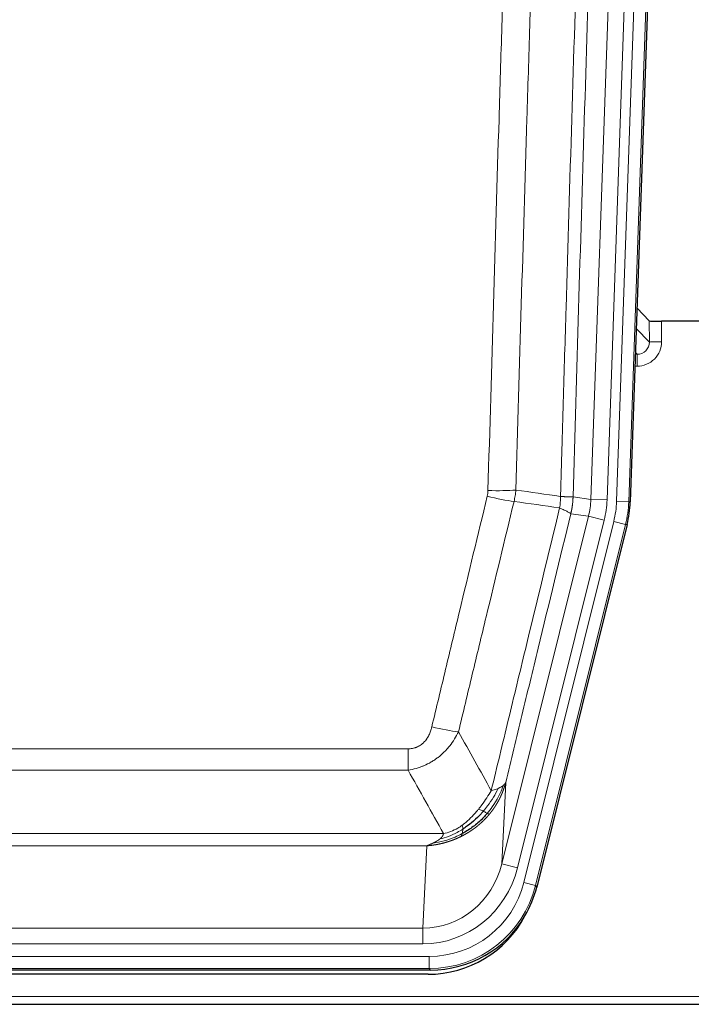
# Model space of a CAD drawing. Header units: inches. Extents: x 0 to 20790, y -12 to 14700.
# Tile 42 of 256: x 5285 to 5450, y 4835 to 5078. Entities that reach past the tile are written whole.
import ezdxf

# ---------------------------------------------------------------- set-up
doc = ezdxf.new("R2010")
doc.units = ezdxf.units.IN
doc.layers.add('1', color=7, linetype='Continuous', true_color=0xffffff)

msp = doc.modelspace()

# ---------------------------------------------------------------- linework, layer by layer
at = {"layer": '1', "color": 2, "linetype": 'Continuous', "lineweight": 25}
for p, q in [((5448.08, 5334.536), (5434.962, 4958.89)), ((5439.657, 5003.492), (5436.629, 5006.627)), ((5472.558, 5003.391), (5442.655, 5003.391)), ((5434.178, 4953.308), (5411.923, 4864.051)), ((5385.761, 4843.611), (5169.355, 4843.611)), ((5385.17, 4842.568), (5169.946, 4842.568)), ((5033.558, 4835.178), (5521.558, 4835.178))]:
    msp.add_line(p, q, dxfattribs=at)
at = {"layer": '1', "color": 110, "linetype": 'Continuous', "lineweight": 13}
for p, q in [((5425.255, 4959.517), (5438.322, 5333.688)), ((5442.314, 5333.548), (5429.247, 4959.377)), ((5431.595, 4959.047), (5444.705, 5334.49)), ((5447.7, 5334.386), (5434.589, 4958.943)), ((5439.667, 4998.261), (5439.657, 5003.492)), ((5442.655, 5003.391), (5442.666, 4998.344)), ((5436.453, 5001.59), (5439.667, 4998.261)), ((5436.232, 4995.254), (5436.675, 4995.254)), ((5436.675, 4995.254), (5436.248, 4995.696)), ((5436.675, 4995.254), (5436.675, 4992.334)), ((5436.675, 4992.334), (5436.13, 4992.334)), ((5420.879, 4960.132), (5425.255, 4959.517)), ((5425.255, 4959.517), (5429.247, 4959.377)), ((5434.589, 4958.943), (5431.595, 4959.047)), ((5434.589, 4958.943), (5434.962, 4958.89)), ((5403.322, 4869.744), (5424.674, 4955.382)), ((5407.198, 4868.778), (5428.55, 4954.415)), ((5408.723, 4865.151), (5430.897, 4954.086)), ((5424.674, 4955.382), (5420.323, 4955.993)), ((5424.674, 4955.382), (5428.55, 4954.415)), ((5433.804, 4953.361), (5430.897, 4954.086)), ((5433.804, 4953.361), (5411.63, 4864.426)), ((5434.178, 4953.308), (5433.804, 4953.361)), ((5174.887, 4898.099), (5380.229, 4898.099)), ((5380.229, 4892.857), (5380.229, 4898.099)), ((5380.229, 4892.857), (5174.887, 4892.857)), ((5404.28, 4889.799), (5403.322, 4869.744)), ((5166.155, 4877.238), (5388.961, 4877.238)), ((5384.848, 4874.209), (5170.268, 4874.209)), ((5383.88, 4853.929), (5384.848, 4874.209)), ((5407.198, 4868.778), (5403.322, 4869.744)), ((5411.63, 4864.426), (5408.723, 4865.151)), ((5411.63, 4864.426), (5411.923, 4864.051)), ((5171.237, 4853.929), (5383.88, 4853.929)), ((5383.88, 4850.066), (5383.88, 4853.929)), ((5383.88, 4850.066), (5171.237, 4850.066)), ((5169.648, 4846.982), (5385.468, 4846.982)), ((5385.468, 4843.986), (5385.468, 4846.982)), ((5385.468, 4843.986), (5169.648, 4843.986)), ((5385.761, 4843.611), (5385.468, 4843.986)), ((5033.558, 4837.126), (5521.558, 4837.126))]:
    msp.add_line(p, q, dxfattribs=at)
at = {"layer": '1', "color": 2, "linetype": 'Continuous', "lineweight": 25}
for centre, major_axis, ratio, start_param, end_param in [((5442.655, 5003.496), (3, 0), 0.0349646, 3.1753451, 4.712515), ((5407.942, 4959.842, 0), (-26.774, 3.763), 0.9986144, 3.0370169, 3.2461684), ((5385.703, 4870.648, 0), (-16.66, 21.323), 0.9977958, 3.5187977, 3.8037475), ((5385.144, 4869.585), (-16.639, 21.297), 0.9990195, 2.4788434, 3.5628372), ((5385.703, 4870.648, 0), (-16.66, 21.323), 0.9977958, 2.4794378, 3.5187977)]:
    msp.add_ellipse(centre, major_axis=major_axis, ratio=ratio, start_param=start_param, end_param=end_param, dxfattribs=at)
at = {"layer": '1', "color": 110, "linetype": 'Continuous', "lineweight": 13}
for centre, major_axis, ratio, start_param, end_param in [((5436.662, 4998.344), (3.237, -5.067), 0.9977321, 5.7157535, 7.2865499), ((5436.662, 4998.265), (1.726, -2.474), 0.9943829, 5.6754356, 7.2462319), ((5442.666, 4998.265), (-3, -0.006), 0.0261769, 4.7123351, 6.249505), ((5399.925, 4962.836), (-9.996, 0.288), 0.1133347, 1.5740649, 2.3314742), ((5399.738, 4961.431), (-9.719, 2.353), 0.1107863, 1.5976112, 2.3432486), ((5405.229, 4960.223), (19.844, -2.789), 0.9980617, 6.1786096, 6.387761), ((5405.229, 4960.223), (23.799, -3.345), 0.9986144, 6.1786096, 6.387761), ((5407.577, 4959.893, 0), (-23.799, 3.345), 0.9986144, 3.0370169, 3.2461684), ((5407.577, 4959.893), (26.766, -3.762), 0.9989218, 6.1786096, 6.387761), ((5386.076, 4904.856), (9.722, -2.342), 0.1329353, 4.744395, 5.4873531), ((5383.959, 4874.912), (-1.001, -20.961), 0.9530564, 0.0460885, 1.3674009), ((5383.959, 4874.912), (-1.185, -24.82), 0.9658521, 0.0460885, 1.3674009), ((5385.417, 4871.015, 0), (-14.809, 18.954), 0.9977958, 2.4794378, 3.8037475), ((5385.417, 4871.015), (16.651, -21.313), 0.9982842, 5.6210305, 6.9453401)]:
    msp.add_ellipse(centre, major_axis=major_axis, ratio=ratio, start_param=start_param, end_param=end_param, dxfattribs=at)
for points, knots in [([(5417.789, 4960.262), (5417.845, 4962.196), (5417.901, 4964.129), (5418.013, 4967.997), (5418.182, 4973.798), (5418.577, 4987.339), (5418.921, 4998.952), (5419.614, 5022.185), (5420.554, 5053.184), (5422.013, 5099.748), (5423.017, 5130.834), (5423.591, 5148.333), (5423.655, 5150.277), (5423.783, 5154.166), (5423.975, 5160), (5424.427, 5173.613), (5424.818, 5185.283), (5425.147, 5195.01), (5425.213, 5196.955), (5425.345, 5200.846), (5425.543, 5206.682), (5426.008, 5220.299), (5426.411, 5231.97), (5427.222, 5255.311), (5428.32, 5286.429), (5429.447, 5317.541), (5430.019, 5333.096)], [0, 0, 0, 0, 0.015625, 0.015625, 0.03125, 0.0625, 0.125, 0.125, 0.25, 0.375, 0.5, 0.5, 0.515625, 0.515625, 0.53125, 0.5625, 0.625, 0.625, 0.640625, 0.640625, 0.65625, 0.6875, 0.75, 0.75, 0.875, 1, 1, 1, 1]), ([(5433.074, 5331.62), (5432.504, 5316.121), (5431.38, 5285.12), (5430.285, 5254.113), (5429.476, 5230.856), (5429.074, 5219.227), (5428.611, 5205.659), (5428.413, 5199.843), (5428.281, 5195.967), (5428.216, 5194.028), (5427.888, 5184.336), (5427.498, 5172.708), (5427.047, 5159.144), (5426.856, 5153.331), (5426.728, 5149.456), (5426.664, 5147.519), (5426.092, 5130.084), (5425.09, 5099.11), (5423.636, 5052.715), (5422.229, 5006.385), (5421.324, 4975.542), (5420.879, 4960.132)], [0, 0, 0, 0, 0.125, 0.25, 0.25, 0.3125, 0.34375, 0.359375, 0.359375, 0.375, 0.375, 0.4375, 0.46875, 0.484375, 0.484375, 0.5, 0.5, 0.625, 0.75, 0.875, 1, 1, 1, 1]), ([(5399.925, 4961.702), (5400.363, 4976.941), (5401.253, 5007.441), (5402.174, 5037.988), (5402.876, 5060.917), (5403.112, 5068.563), (5403.588, 5083.86), (5403.827, 5091.512), (5404.553, 5114.477), (5405.044, 5129.793), (5405.668, 5148.946), (5405.793, 5152.777), (5406.044, 5160.439), (5406.422, 5171.931), (5406.805, 5183.423), (5407.575, 5206.408), (5408.618, 5237.056), (5410.225, 5283.027), (5411.326, 5313.676), (5411.883, 5329.001)], [0, 0, 0, 0, 0.125, 0.25, 0.25, 0.3125, 0.3125, 0.375, 0.375, 0.5, 0.5, 0.53125, 0.53125, 0.5625, 0.625, 0.625, 0.75, 0.875, 1, 1, 1, 1]), ([(5418.767, 5328.657), (5418.209, 5313.352), (5417.107, 5282.741), (5415.497, 5236.827), (5414.453, 5206.218), (5413.682, 5183.261), (5413.298, 5171.783), (5412.92, 5160.305), (5412.668, 5152.653), (5412.543, 5148.827), (5411.918, 5129.697), (5411.426, 5114.4), (5410.7, 5091.465), (5410.46, 5083.822), (5409.984, 5068.544), (5409.747, 5060.908), (5409.044, 5038.008), (5408.122, 5007.498), (5407.231, 4977.036), (5406.793, 4961.817)], [0, 0, 0, 0, 0.125, 0.25, 0.375, 0.375, 0.4375, 0.46875, 0.46875, 0.5, 0.5, 0.625, 0.625, 0.6875, 0.6875, 0.75, 0.75, 0.875, 1, 1, 1, 1]), ([(5399.925, 4961.702), (5399.918, 4961.464), (5399.899, 4961.227), (5399.837, 4960.757), (5399.794, 4960.523), (5399.738, 4960.291)], [0, 0, 0, 0, 0.5, 0.5, 1, 1, 1, 1]), ([(5386.076, 4903.489), (5387.21, 4908.217), (5388.346, 4912.946), (5390.618, 4922.407), (5391.755, 4927.139), (5395.171, 4941.34), (5397.452, 4950.813), (5399.738, 4960.291)], [0, 0, 0, 0, 0.25, 0.25, 0.5, 0.5, 1, 1, 1, 1]), ([(5406.334, 4959.017), (5404.046, 4949.552), (5401.762, 4940.092), (5398.342, 4925.911), (5397.204, 4921.186), (5394.928, 4911.738), (5393.792, 4907.015), (5392.656, 4902.294)], [0, 0, 0, 0, 0.5, 0.5, 0.75, 0.75, 1, 1, 1, 1]), ([(5417.789, 4960.262), (5417.769, 4959.784), (5417.753, 4959.309), (5417.695, 4958.364), (5417.652, 4957.894), (5417.577, 4957.428)], [0, 0, 0, 0, 0.5, 0.5, 1, 1, 1, 1]), ([(5417.789, 4960.262), (5417.802, 4960.261), (5417.827, 4960.259), (5417.865, 4960.256), (5417.904, 4960.253), (5417.942, 4960.25), (5417.98, 4960.247), (5418.018, 4960.243), (5418.057, 4960.24), (5418.096, 4960.237), (5418.134, 4960.234), (5418.173, 4960.231), (5418.212, 4960.228), (5418.251, 4960.226), (5418.29, 4960.223), (5418.329, 4960.22), (5418.368, 4960.217), (5418.407, 4960.214), (5418.446, 4960.211), (5418.486, 4960.209), (5418.525, 4960.206), (5418.564, 4960.203), (5418.603, 4960.201), (5418.643, 4960.198), (5418.682, 4960.196), (5418.721, 4960.193), (5418.76, 4960.19), (5418.799, 4960.188), (5418.838, 4960.186), (5418.877, 4960.183), (5418.916, 4960.181), (5418.955, 4960.179), (5418.994, 4960.176), (5419.033, 4960.174), (5419.071, 4960.172), (5419.11, 4960.17), (5419.148, 4960.168), (5419.186, 4960.166), (5419.224, 4960.164), (5419.262, 4960.162), (5419.3, 4960.16), (5419.338, 4960.158), (5419.375, 4960.156), (5419.413, 4960.154), (5419.45, 4960.153), (5419.487, 4960.151), (5419.523, 4960.149), (5419.56, 4960.148), (5419.596, 4960.146), (5419.632, 4960.145), (5419.668, 4960.143), (5419.703, 4960.142), (5419.738, 4960.14), (5419.773, 4960.139), (5419.808, 4960.138), (5419.842, 4960.137), (5419.876, 4960.136), (5419.91, 4960.135), (5419.943, 4960.133), (5419.978, 4960.132), (5420.015, 4960.131), (5420.053, 4960.13), (5420.091, 4960.129), (5420.128, 4960.128), (5420.163, 4960.128), (5420.199, 4960.127), (5420.233, 4960.126), (5420.266, 4960.125), (5420.299, 4960.125), (5420.33, 4960.124), (5420.361, 4960.124), (5420.391, 4960.123), (5420.421, 4960.123), (5420.449, 4960.123), (5420.476, 4960.122), (5420.503, 4960.122), (5420.529, 4960.122), (5420.554, 4960.122), (5420.578, 4960.122), (5420.601, 4960.122), (5420.623, 4960.122), (5420.644, 4960.122), (5420.665, 4960.122), (5420.685, 4960.123), (5420.703, 4960.123), (5420.721, 4960.123), (5420.738, 4960.123), (5420.755, 4960.124), (5420.77, 4960.124), (5420.784, 4960.125), (5420.798, 4960.125), (5420.81, 4960.126), (5420.822, 4960.126), (5420.833, 4960.127), (5420.843, 4960.128), (5420.852, 4960.128), (5420.86, 4960.129), (5420.867, 4960.13), (5420.874, 4960.131), (5420.877, 4960.131), (5420.879, 4960.132)], [0, 0, 0, 0, 0.0069372, 0.0139334, 0.0209887, 0.028103, 0.0352764, 0.0425088, 0.0498003, 0.0571509, 0.0645605, 0.0720292, 0.0795569, 0.0871437, 0.0947896, 0.1024945, 0.1102584, 0.1180815, 0.1259636, 0.1339048, 0.141905, 0.1499643, 0.1580827, 0.1662601, 0.1744966, 0.1827922, 0.1911468, 0.1995605, 0.2080333, 0.2165651, 0.225156, 0.233806, 0.2425151, 0.2512832, 0.2601104, 0.2689967, 0.277942, 0.2869465, 0.29601, 0.3051325, 0.3143142, 0.3235549, 0.3328547, 0.3422136, 0.3516315, 0.3611085, 0.3706446, 0.3802398, 0.3898941, 0.3996074, 0.4093798, 0.4192113, 0.4291019, 0.4390515, 0.4490602, 0.459128, 0.4692549, 0.4794409, 0.4896859, 0.4999901, 0.5124905, 0.524991, 0.5374914, 0.5499918, 0.5624922, 0.5749926, 0.587493, 0.5999934, 0.6124937, 0.6249941, 0.6374944, 0.6499948, 0.6624951, 0.6749954, 0.6874957, 0.699996, 0.7124963, 0.7249966, 0.7374968, 0.7499971, 0.7624973, 0.7749976, 0.7874978, 0.799998, 0.8124982, 0.8249984, 0.8374986, 0.8499988, 0.8624989, 0.8749991, 0.8874992, 0.8999993, 0.9124995, 0.9249996, 0.9374997, 0.9499998, 0.9624998, 0.9749999, 0.9875, 1, 1, 1, 1]), ([(5420.879, 4960.132), (5420.878, 4960.119), (5420.877, 4960.072), (5420.874, 4959.969), (5420.867, 4959.803), (5420.855, 4959.574), (5420.836, 4959.28), (5420.808, 4958.924), (5420.766, 4958.505), (5420.722, 4958.147), (5420.684, 4957.871), (5420.658, 4957.7), (5420.632, 4957.533), (5420.605, 4957.371), (5420.578, 4957.213), (5420.55, 4957.06), (5420.522, 4956.911), (5420.494, 4956.767), (5420.465, 4956.627), (5420.436, 4956.492), (5420.408, 4956.361), (5420.379, 4956.234), (5420.351, 4956.112), (5420.332, 4956.033), (5420.323, 4955.993)], [0, 0, 0, 0, 0.0092499, 0.0337179, 0.073404, 0.128308, 0.1984299, 0.2837694, 0.3843264, 0.5001005, 0.5424888, 0.5838484, 0.6241794, 0.6634821, 0.7017567, 0.7390032, 0.7752221, 0.8104134, 0.8445775, 0.8777146, 0.909825, 0.9409091, 0.9709673, 1, 1, 1, 1]), ([(5400.724, 4887.785), (5402.121, 4893.579), (5403.521, 4899.376), (5406.323, 4910.974), (5407.726, 4916.776), (5411.94, 4934.187), (5414.755, 4945.803), (5417.577, 4957.428)], [0, 0, 0, 0, 0.25, 0.25, 0.5, 0.5, 1, 1, 1, 1]), ([(5417.577, 4957.428), (5417.986, 4957.236), (5418.359, 4957.062), (5419.017, 4956.751), (5419.303, 4956.615), (5419.774, 4956.378), (5419.96, 4956.277), (5420.224, 4956.111), (5420.301, 4956.044), (5420.323, 4955.993)], [0, 0, 0, 0, 0.25, 0.25, 0.5, 0.5, 0.75, 0.75, 1, 1, 1, 1]), ([(5420.323, 4955.993), (5417.637, 4944.945), (5414.957, 4933.905), (5410.946, 4917.356), (5409.611, 4911.841), (5406.943, 4900.817), (5405.611, 4895.307), (5404.28, 4889.799)], [0, 0, 0, 0, 0.5, 0.5, 0.75, 0.75, 1, 1, 1, 1]), ([(5386.076, 4903.489), (5386.055, 4903.402), (5386.033, 4903.314), (5385.987, 4903.14), (5385.963, 4903.053), (5385.888, 4902.794), (5385.833, 4902.623), (5385.715, 4902.285), (5385.652, 4902.118), (5385.515, 4901.788), (5385.442, 4901.625), (5385.285, 4901.304), (5385.201, 4901.146), (5385.065, 4900.912), (5385.019, 4900.835), (5384.922, 4900.682), (5384.872, 4900.606), (5384.719, 4900.382), (5384.611, 4900.238), (5384.383, 4899.959), (5384.263, 4899.825), (5384.073, 4899.632), (5383.976, 4899.538), (5383.875, 4899.446), (5383.807, 4899.386), (5383.773, 4899.357), (5383.598, 4899.211), (5383.454, 4899.102), (5383.007, 4898.8), (5382.69, 4898.63), (5382.27, 4898.461), (5382.185, 4898.429), (5382.012, 4898.369), (5381.925, 4898.342), (5381.663, 4898.267), (5381.487, 4898.226), (5381.132, 4898.161), (5380.954, 4898.138), (5380.593, 4898.106), (5380.412, 4898.099), (5380.229, 4898.099)], [0, 0, 0, 0, 0.03125, 0.03125, 0.0625, 0.0625, 0.125, 0.125, 0.1875, 0.1875, 0.25, 0.25, 0.3125, 0.3125, 0.34375, 0.34375, 0.375, 0.375, 0.4375, 0.4375, 0.5, 0.5, 0.53125, 0.546875, 0.546875, 0.5625, 0.5625, 0.625, 0.625, 0.75, 0.75, 0.78125, 0.78125, 0.8125, 0.8125, 0.875, 0.875, 0.9375, 0.9375, 1, 1, 1, 1]), ([(5392.656, 4902.294), (5392.359, 4901.683), (5392.032, 4901.091), (5391.32, 4899.947), (5390.933, 4899.395), (5390.305, 4898.599), (5390.033, 4898.274), (5389.748, 4897.958), (5389.632, 4897.832), (5389.574, 4897.77), (5389.399, 4897.584), (5389.28, 4897.462), (5388.678, 4896.861), (5388.169, 4896.412), (5387.496, 4895.891), (5387.36, 4895.789), (5387.153, 4895.638), (5387.083, 4895.589), (5386.944, 4895.491), (5386.874, 4895.443), (5386.522, 4895.204), (5386.235, 4895.023), (5385.359, 4894.509), (5384.754, 4894.205), (5384.05, 4893.908), (5383.972, 4893.875), (5383.814, 4893.811), (5383.735, 4893.78), (5383.497, 4893.689), (5383.338, 4893.63), (5382.858, 4893.463), (5382.535, 4893.363), (5381.56, 4893.093), (5380.9, 4892.954), (5380.229, 4892.857)], [0, 0, 0, 0, 0.125, 0.125, 0.25, 0.25, 0.3125, 0.328125, 0.328125, 0.34375, 0.34375, 0.375, 0.375, 0.5, 0.5, 0.53125, 0.53125, 0.546875, 0.546875, 0.5625, 0.5625, 0.625, 0.625, 0.75, 0.75, 0.765625, 0.765625, 0.78125, 0.78125, 0.8125, 0.8125, 0.875, 0.875, 1, 1, 1, 1]), ([(5403.641, 4889.016), (5403.029, 4887.204), (5402.133, 4885.425), (5400.603, 4883.242), (5400.193, 4882.713), (5399.758, 4882.202)], [0, 0, 0, 0, 0.75, 0.75, 1, 1, 1, 1]), ([(5404.28, 4889.799), (5404.274, 4889.776), (5404.262, 4889.731), (5404.244, 4889.662), (5404.226, 4889.594), (5404.208, 4889.526), (5404.189, 4889.459), (5404.17, 4889.392), (5404.151, 4889.325), (5404.132, 4889.258), (5404.113, 4889.192), (5404.093, 4889.126), (5404.074, 4889.06), (5404.054, 4888.995), (5404.034, 4888.929), (5404.014, 4888.865), (5403.994, 4888.8), (5403.973, 4888.736), (5403.953, 4888.672), (5403.932, 4888.608), (5403.911, 4888.545), (5403.89, 4888.482), (5403.869, 4888.419), (5403.848, 4888.356), (5403.827, 4888.294), (5403.805, 4888.232), (5403.784, 4888.171), (5403.762, 4888.109), (5403.74, 4888.048), (5403.718, 4887.988), (5403.696, 4887.927), (5403.674, 4887.867), (5403.651, 4887.807), (5403.629, 4887.748), (5403.607, 4887.688), (5403.584, 4887.629), (5403.561, 4887.571), (5403.538, 4887.512), (5403.515, 4887.454), (5403.492, 4887.396), (5403.469, 4887.339), (5403.446, 4887.282), (5403.423, 4887.225), (5403.399, 4887.168), (5403.376, 4887.112), (5403.352, 4887.056), (5403.329, 4887), (5403.305, 4886.944), (5403.281, 4886.889), (5403.257, 4886.834), (5403.233, 4886.78), (5403.209, 4886.725), (5403.185, 4886.671), (5403.161, 4886.618), (5403.137, 4886.564), (5403.113, 4886.511), (5403.088, 4886.458), (5403.064, 4886.405), (5403.04, 4886.353), (5403.015, 4886.301), (5402.991, 4886.249), (5402.966, 4886.198), (5402.942, 4886.147), (5402.917, 4886.096), (5402.892, 4886.045), (5402.868, 4885.995), (5402.843, 4885.945), (5402.818, 4885.895), (5402.793, 4885.845), (5402.768, 4885.796), (5402.743, 4885.747), (5402.719, 4885.698), (5402.694, 4885.65), (5402.669, 4885.602), (5402.644, 4885.554), (5402.619, 4885.507), (5402.594, 4885.459), (5402.569, 4885.412), (5402.544, 4885.366), (5402.519, 4885.319), (5402.493, 4885.273), (5402.468, 4885.227), (5402.443, 4885.181), (5402.418, 4885.136), (5402.393, 4885.091), (5402.368, 4885.046), (5402.343, 4885.001), (5402.318, 4884.957), (5402.293, 4884.913), (5402.268, 4884.869), (5402.243, 4884.826), (5402.218, 4884.783), (5402.193, 4884.74), (5402.168, 4884.697), (5402.143, 4884.655), (5402.118, 4884.613), (5402.093, 4884.571), (5402.068, 4884.529), (5402.043, 4884.488), (5402.018, 4884.447), (5401.993, 4884.406), (5401.968, 4884.365), (5401.943, 4884.325), (5401.919, 4884.285), (5401.894, 4884.245), (5401.869, 4884.206), (5401.844, 4884.166), (5401.82, 4884.127), (5401.795, 4884.088), (5401.771, 4884.05), (5401.746, 4884.012), (5401.722, 4883.974), (5401.697, 4883.936), (5401.673, 4883.898), (5401.648, 4883.861), (5401.624, 4883.824), (5401.6, 4883.788), (5401.576, 4883.751), (5401.552, 4883.715), (5401.527, 4883.679), (5401.503, 4883.643), (5401.479, 4883.608), (5401.456, 4883.572), (5401.432, 4883.537), (5401.408, 4883.503), (5401.384, 4883.468), (5401.36, 4883.434), (5401.337, 4883.4), (5401.313, 4883.366), (5401.29, 4883.333), (5401.266, 4883.299), (5401.243, 4883.266), (5401.22, 4883.233), (5401.197, 4883.201), (5401.174, 4883.169), (5401.151, 4883.136), (5401.128, 4883.105), (5401.105, 4883.073), (5401.082, 4883.042), (5401.059, 4883.011), (5401.037, 4882.98), (5401.014, 4882.949), (5400.992, 4882.918), (5400.969, 4882.888), (5400.947, 4882.858), (5400.925, 4882.829), (5400.903, 4882.799), (5400.881, 4882.77), (5400.859, 4882.741), (5400.837, 4882.712), (5400.815, 4882.683), (5400.793, 4882.655), (5400.772, 4882.627), (5400.75, 4882.599), (5400.729, 4882.571), (5400.708, 4882.544), (5400.687, 4882.517), (5400.666, 4882.49), (5400.645, 4882.463), (5400.624, 4882.436), (5400.603, 4882.41), (5400.582, 4882.384), (5400.562, 4882.358), (5400.541, 4882.332), (5400.521, 4882.307), (5400.501, 4882.281), (5400.481, 4882.256), (5400.461, 4882.231), (5400.441, 4882.207), (5400.421, 4882.183), (5400.401, 4882.158), (5400.382, 4882.134), (5400.362, 4882.111), (5400.343, 4882.087), (5400.324, 4882.064), (5400.305, 4882.041), (5400.286, 4882.018), (5400.267, 4881.995), (5400.255, 4881.98), (5400.248, 4881.973)], [0, 0, 0, 0, 0.0080212, 0.0160154, 0.0239827, 0.0319231, 0.0398365, 0.0477229, 0.0555824, 0.0634149, 0.0712205, 0.0789992, 0.0867509, 0.0944756, 0.1021734, 0.1098443, 0.1174881, 0.1251051, 0.1326951, 0.1402581, 0.1477942, 0.1553034, 0.1627856, 0.1702408, 0.1776691, 0.1850704, 0.1924448, 0.1997923, 0.2071128, 0.2144063, 0.2216729, 0.2289126, 0.2361253, 0.243311, 0.2504698, 0.2576016, 0.2647065, 0.2717845, 0.2788355, 0.2858595, 0.2928566, 0.2998268, 0.30677, 0.3136862, 0.3205755, 0.3274379, 0.3342733, 0.3410817, 0.3478632, 0.3546178, 0.3613454, 0.3680461, 0.3747198, 0.3813665, 0.3879863, 0.3945792, 0.4011451, 0.4076841, 0.4141961, 0.4206811, 0.4271393, 0.4335704, 0.4399746, 0.4463519, 0.4527022, 0.4590256, 0.465322, 0.4715915, 0.477834, 0.4840496, 0.4902382, 0.4963999, 0.5025346, 0.5086424, 0.5147232, 0.5207771, 0.526804, 0.532804, 0.5387771, 0.5447232, 0.5506423, 0.5565345, 0.5623997, 0.568238, 0.5740494, 0.5798338, 0.5855912, 0.5913217, 0.5970253, 0.6027019, 0.6083515, 0.6139742, 0.61957, 0.6251388, 0.6306807, 0.6361956, 0.6416836, 0.6471446, 0.6525787, 0.6579858, 0.663366, 0.6687192, 0.6740455, 0.6793448, 0.6846172, 0.6898627, 0.6950812, 0.7002727, 0.7054373, 0.710575, 0.7156857, 0.7207694, 0.7258262, 0.7308561, 0.735859, 0.740835, 0.745784, 0.7507061, 0.7556012, 0.7604694, 0.7653107, 0.7701249, 0.7749123, 0.7796727, 0.7844061, 0.7891127, 0.7937922, 0.7984448, 0.8030705, 0.8076692, 0.812241, 0.8167858, 0.8213037, 0.8257947, 0.8302587, 0.8346957, 0.8391058, 0.843489, 0.8478452, 0.8521745, 0.8564768, 0.8607522, 0.8650006, 0.8692221, 0.8734166, 0.8775842, 0.8817249, 0.8858386, 0.8899254, 0.8939852, 0.8980181, 0.902024, 0.906003, 0.909955, 0.9138802, 0.9177783, 0.9216495, 0.9254938, 0.9293111, 0.9331015, 0.936865, 0.9406015, 0.944311, 0.9479937, 0.9516493, 0.9552781, 0.9588799, 0.9624547, 0.9660026, 0.9695236, 0.9730176, 0.9764847, 0.9799249, 0.9833381, 0.9867243, 0.9900837, 0.993416, 0.9967215, 1, 1, 1, 1]), ([(5403.641, 4889.016), (5403.602, 4888.986), (5403.562, 4888.956), (5403.394, 4888.837), (5403.255, 4888.75), (5402.952, 4888.582), (5402.787, 4888.501), (5402.552, 4888.396), (5402.492, 4888.37), (5402.431, 4888.344)], [0, 0, 0, 0, 0.125, 0.125, 0.5, 0.5, 0.875, 0.875, 1, 1, 1, 1]), ([(5404.28, 4889.799), (5404.196, 4889.59), (5404.054, 4889.391), (5403.791, 4889.139), (5403.719, 4889.077), (5403.641, 4889.016)], [0, 0, 0, 0, 0.75, 0.75, 1, 1, 1, 1]), ([(5400.724, 4887.785), (5400.03, 4886.645), (5399.264, 4885.456), (5398.137, 4883.926), (5397.847, 4883.549), (5397.548, 4883.178)], [0, 0, 0, 0, 0.75, 0.75, 1, 1, 1, 1]), ([(5402.431, 4888.344), (5401.732, 4886.879), (5400.861, 4885.424), (5399.501, 4883.606), (5399.144, 4883.161), (5398.772, 4882.73)], [0, 0, 0, 0, 0.75, 0.75, 1, 1, 1, 1]), ([(5402.431, 4888.344), (5402.308, 4888.293), (5402.18, 4888.243), (5401.847, 4888.121), (5401.637, 4888.05), (5401.195, 4887.914), (5400.964, 4887.848), (5400.724, 4887.785)], [0, 0, 0, 0, 0.25, 0.25, 0.625, 0.625, 1, 1, 1, 1]), ([(5400.248, 4881.973), (5400.234, 4881.955), (5400.204, 4881.92), (5400.16, 4881.867), (5400.116, 4881.815), (5400.071, 4881.763), (5400.027, 4881.711), (5399.982, 4881.66), (5399.937, 4881.608), (5399.893, 4881.557), (5399.848, 4881.506), (5399.803, 4881.456), (5399.758, 4881.405), (5399.712, 4881.355), (5399.667, 4881.305), (5399.622, 4881.255), (5399.576, 4881.205), (5399.53, 4881.156), (5399.485, 4881.107), (5399.439, 4881.058), (5399.393, 4881.009), (5399.347, 4880.961), (5399.301, 4880.912), (5399.255, 4880.864), (5399.209, 4880.816), (5399.162, 4880.769), (5399.116, 4880.721), (5399.069, 4880.674), (5399.023, 4880.627), (5398.976, 4880.58), (5398.93, 4880.534), (5398.883, 4880.488), (5398.836, 4880.442), (5398.789, 4880.396), (5398.742, 4880.35), (5398.695, 4880.305), (5398.648, 4880.259), (5398.601, 4880.214), (5398.553, 4880.169), (5398.506, 4880.125), (5398.459, 4880.08), (5398.411, 4880.036), (5398.364, 4879.992), (5398.316, 4879.949), (5398.269, 4879.905), (5398.221, 4879.862), (5398.173, 4879.819), (5398.125, 4879.776), (5398.077, 4879.733), (5398.03, 4879.691), (5397.982, 4879.648), (5397.934, 4879.606), (5397.885, 4879.565), (5397.837, 4879.523), (5397.789, 4879.482), (5397.741, 4879.44), (5397.693, 4879.399), (5397.644, 4879.359), (5397.596, 4879.318), (5397.548, 4879.278), (5397.499, 4879.238), (5397.451, 4879.198), (5397.402, 4879.158), (5397.354, 4879.118), (5397.305, 4879.079), (5397.257, 4879.04), (5397.208, 4879.001), (5397.159, 4878.962), (5397.111, 4878.924), (5397.062, 4878.886), (5397.013, 4878.848), (5396.964, 4878.81), (5396.916, 4878.772), (5396.867, 4878.734), (5396.818, 4878.697), (5396.769, 4878.66), (5396.72, 4878.623), (5396.671, 4878.587), (5396.622, 4878.55), (5396.573, 4878.514), (5396.524, 4878.478), (5396.475, 4878.442), (5396.426, 4878.406), (5396.377, 4878.371), (5396.328, 4878.335), (5396.279, 4878.3), (5396.23, 4878.266), (5396.181, 4878.231), (5396.132, 4878.196), (5396.082, 4878.162), (5396.033, 4878.128), (5395.984, 4878.094), (5395.935, 4878.06), (5395.886, 4878.027), (5395.837, 4877.994), (5395.788, 4877.96), (5395.738, 4877.927), (5395.689, 4877.895), (5395.64, 4877.862), (5395.591, 4877.83), (5395.542, 4877.798), (5395.492, 4877.766), (5395.443, 4877.734), (5395.394, 4877.702), (5395.345, 4877.671), (5395.296, 4877.64), (5395.247, 4877.609), (5395.197, 4877.578), (5395.148, 4877.547), (5395.099, 4877.517), (5395.05, 4877.486), (5395.001, 4877.456), (5394.952, 4877.426), (5394.903, 4877.396), (5394.854, 4877.367), (5394.804, 4877.337), (5394.755, 4877.308), (5394.706, 4877.279), (5394.657, 4877.25), (5394.608, 4877.222), (5394.559, 4877.193), (5394.51, 4877.165), (5394.461, 4877.137), (5394.412, 4877.109), (5394.363, 4877.081), (5394.315, 4877.053), (5394.266, 4877.026), (5394.217, 4876.999), (5394.168, 4876.972), (5394.119, 4876.945), (5394.07, 4876.918), (5394.022, 4876.892), (5393.973, 4876.865), (5393.924, 4876.839), (5393.876, 4876.813), (5393.827, 4876.787), (5393.778, 4876.761), (5393.73, 4876.736), (5393.681, 4876.711), (5393.633, 4876.685), (5393.584, 4876.66), (5393.536, 4876.636), (5393.487, 4876.611), (5393.439, 4876.586), (5393.39, 4876.562), (5393.342, 4876.538), (5393.294, 4876.514), (5393.262, 4876.498), (5393.246, 4876.49)], [0, 0, 0, 0, 0.0076941, 0.0153765, 0.0230472, 0.0307061, 0.0383534, 0.045989, 0.0536129, 0.061225, 0.0688255, 0.0764143, 0.0839914, 0.0915567, 0.0991104, 0.1066524, 0.1141827, 0.1217013, 0.1292082, 0.1367034, 0.1441869, 0.1516588, 0.1591189, 0.1665674, 0.1740041, 0.1814292, 0.1888426, 0.1962444, 0.2036344, 0.2110128, 0.2183794, 0.2257344, 0.2330778, 0.2404094, 0.2477294, 0.2550377, 0.2623343, 0.2696193, 0.2768926, 0.2841542, 0.2914041, 0.2986424, 0.305869, 0.313084, 0.3202872, 0.3274789, 0.3346588, 0.3418271, 0.3489838, 0.3561287, 0.3632621, 0.3703837, 0.3774937, 0.3845921, 0.3916788, 0.3987539, 0.4058173, 0.412869, 0.4199092, 0.4269376, 0.4339544, 0.4409596, 0.4479532, 0.454935, 0.4619053, 0.4688639, 0.4758109, 0.4827462, 0.4896699, 0.496582, 0.5034825, 0.5103713, 0.5172485, 0.524114, 0.5309679, 0.5378102, 0.5446409, 0.55146, 0.5582674, 0.5650632, 0.5718474, 0.57862, 0.5853809, 0.5921303, 0.598868, 0.6055941, 0.6123087, 0.6190116, 0.6257029, 0.6323825, 0.6390506, 0.6457071, 0.652352, 0.6589853, 0.665607, 0.672217, 0.6788155, 0.6854024, 0.6919777, 0.6985414, 0.7050935, 0.7116341, 0.718163, 0.7246804, 0.7311862, 0.7376804, 0.744163, 0.750634, 0.7570935, 0.7635413, 0.7699776, 0.7764024, 0.7828155, 0.7892171, 0.7956072, 0.8019856, 0.8083525, 0.8147079, 0.8210516, 0.8273839, 0.8337045, 0.8400136, 0.8463112, 0.8525972, 0.8588716, 0.8651345, 0.8713859, 0.8776257, 0.8838539, 0.8900706, 0.8962758, 0.9024695, 0.9086516, 0.9148221, 0.9209812, 0.9271287, 0.9332646, 0.9393891, 0.945502, 0.9516034, 0.9576933, 0.9637717, 0.9698385, 0.9758938, 0.9819376, 0.9879699, 0.9939907, 1, 1, 1, 1]), ([(5397.548, 4883.178), (5397.399, 4882.993), (5397.247, 4882.81), (5396.633, 4882.087), (5396.153, 4881.565), (5395.159, 4880.584), (5394.645, 4880.125), (5393.938, 4879.566), (5393.759, 4879.431), (5393.579, 4879.3)], [0, 0, 0, 0, 0.125, 0.125, 0.5, 0.5, 0.875, 0.875, 1, 1, 1, 1]), ([(5398.772, 4882.73), (5398.674, 4882.778), (5398.572, 4882.826), (5398.315, 4882.94), (5398.158, 4883.004), (5397.847, 4883.11), (5397.694, 4883.153), (5397.548, 4883.178)], [0, 0, 0, 0, 0.25, 0.25, 0.625, 0.625, 1, 1, 1, 1]), ([(5399.758, 4882.202), (5399.727, 4882.22), (5399.695, 4882.238), (5399.561, 4882.312), (5399.448, 4882.375), (5399.198, 4882.511), (5399.062, 4882.584), (5398.87, 4882.681), (5398.822, 4882.705), (5398.772, 4882.73)], [0, 0, 0, 0, 0.125, 0.125, 0.5, 0.5, 0.875, 0.875, 1, 1, 1, 1]), ([(5400.248, 4881.973), (5400.177, 4881.985), (5400.078, 4882.03), (5399.876, 4882.137), (5399.82, 4882.168), (5399.758, 4882.202)], [0, 0, 0, 0, 0.75, 0.75, 1, 1, 1, 1]), ([(5393.579, 4879.3), (5393.218, 4879.039), (5392.851, 4878.797), (5391.357, 4877.916), (5390.181, 4877.452), (5388.961, 4877.238)], [0, 0, 0, 0, 0.25, 0.25, 1, 1, 1, 1]), ([(5393.729, 4878.318), (5393.731, 4878.416), (5393.729, 4878.513), (5393.716, 4878.748), (5393.7, 4878.881), (5393.651, 4879.118), (5393.619, 4879.221), (5393.579, 4879.3)], [0, 0, 0, 0, 0.25, 0.25, 0.625, 0.625, 1, 1, 1, 1]), ([(5393.246, 4876.49), (5393.224, 4876.479), (5393.181, 4876.458), (5393.116, 4876.426), (5393.051, 4876.395), (5392.986, 4876.364), (5392.921, 4876.333), (5392.855, 4876.302), (5392.79, 4876.272), (5392.725, 4876.242), (5392.66, 4876.212), (5392.595, 4876.182), (5392.53, 4876.153), (5392.465, 4876.123), (5392.399, 4876.094), (5392.334, 4876.066), (5392.269, 4876.037), (5392.204, 4876.009), (5392.139, 4875.981), (5392.073, 4875.953), (5392.008, 4875.926), (5391.943, 4875.899), (5391.878, 4875.872), (5391.812, 4875.845), (5391.747, 4875.818), (5391.682, 4875.792), (5391.617, 4875.766), (5391.551, 4875.74), (5391.486, 4875.714), (5391.421, 4875.689), (5391.356, 4875.664), (5391.29, 4875.639), (5391.225, 4875.614), (5391.16, 4875.59), (5391.095, 4875.566), (5391.03, 4875.542), (5390.965, 4875.518), (5390.899, 4875.495), (5390.834, 4875.471), (5390.769, 4875.448), (5390.704, 4875.425), (5390.639, 4875.403), (5390.574, 4875.381), (5390.509, 4875.358), (5390.444, 4875.336), (5390.379, 4875.315), (5390.314, 4875.293), (5390.249, 4875.272), (5390.184, 4875.251), (5390.119, 4875.23), (5390.054, 4875.21), (5389.989, 4875.189), (5389.925, 4875.169), (5389.86, 4875.149), (5389.795, 4875.13), (5389.73, 4875.11), (5389.666, 4875.091), (5389.601, 4875.072), (5389.536, 4875.053), (5389.472, 4875.035), (5389.407, 4875.016), (5389.343, 4874.998), (5389.278, 4874.98), (5389.214, 4874.962), (5389.149, 4874.945), (5389.085, 4874.928), (5389.021, 4874.91), (5388.957, 4874.894), (5388.892, 4874.877), (5388.828, 4874.86), (5388.764, 4874.844), (5388.7, 4874.828), (5388.636, 4874.812), (5388.572, 4874.797), (5388.508, 4874.781), (5388.444, 4874.766), (5388.38, 4874.751), (5388.316, 4874.736), (5388.253, 4874.722), (5388.189, 4874.707), (5388.125, 4874.693), (5388.062, 4874.679), (5387.998, 4874.665), (5387.935, 4874.651), (5387.871, 4874.638), (5387.808, 4874.625), (5387.745, 4874.612), (5387.681, 4874.599), (5387.618, 4874.586), (5387.555, 4874.574), (5387.492, 4874.562), (5387.429, 4874.55), (5387.366, 4874.538), (5387.303, 4874.526), (5387.24, 4874.515), (5387.178, 4874.503), (5387.115, 4874.492), (5387.052, 4874.481), (5386.99, 4874.471), (5386.927, 4874.46), (5386.865, 4874.45), (5386.803, 4874.44), (5386.74, 4874.43), (5386.678, 4874.42), (5386.616, 4874.41), (5386.554, 4874.401), (5386.492, 4874.392), (5386.43, 4874.383), (5386.368, 4874.374), (5386.306, 4874.365), (5386.245, 4874.357), (5386.183, 4874.348), (5386.122, 4874.34), (5386.06, 4874.332), (5385.999, 4874.324), (5385.937, 4874.317), (5385.876, 4874.309), (5385.815, 4874.302), (5385.754, 4874.295), (5385.693, 4874.288), (5385.632, 4874.281), (5385.571, 4874.275), (5385.511, 4874.268), (5385.45, 4874.262), (5385.389, 4874.256), (5385.329, 4874.25), (5385.268, 4874.244), (5385.208, 4874.239), (5385.148, 4874.233), (5385.088, 4874.228), (5385.028, 4874.223), (5384.968, 4874.218), (5384.908, 4874.213), (5384.868, 4874.21), (5384.848, 4874.209)], [0, 0, 0, 0, 0.0081592, 0.0163092, 0.0244501, 0.0325819, 0.0407045, 0.0488181, 0.0569225, 0.0650178, 0.0731041, 0.0811812, 0.0892493, 0.0973083, 0.1053581, 0.113399, 0.1214307, 0.1294534, 0.137467, 0.1454716, 0.1534671, 0.1614536, 0.169431, 0.1773994, 0.1853588, 0.1933091, 0.2012504, 0.2091827, 0.217106, 0.2250203, 0.2329256, 0.2408219, 0.2487092, 0.2565875, 0.2644568, 0.2723172, 0.2801686, 0.288011, 0.2958444, 0.303669, 0.3114845, 0.3192911, 0.3270888, 0.3348775, 0.3426574, 0.3504282, 0.3581902, 0.3659433, 0.3736874, 0.3814227, 0.389149, 0.3968665, 0.4045751, 0.4122748, 0.4199656, 0.4276476, 0.4353206, 0.4429849, 0.4506403, 0.4582868, 0.4659245, 0.4735534, 0.4811734, 0.4887846, 0.496387, 0.5039805, 0.5115653, 0.5191413, 0.5267084, 0.5342668, 0.5418164, 0.5493572, 0.5568893, 0.5644125, 0.5719271, 0.5794328, 0.5869298, 0.5944181, 0.6018976, 0.6093684, 0.6168305, 0.6242839, 0.6317285, 0.6391644, 0.6465917, 0.6540102, 0.6614201, 0.6688212, 0.6762137, 0.6835975, 0.6909727, 0.6983392, 0.705697, 0.7130462, 0.7203868, 0.7277187, 0.735042, 0.7423567, 0.7496628, 0.7569603, 0.7642491, 0.7715294, 0.7788011, 0.7860642, 0.7933187, 0.8005646, 0.807802, 0.8150309, 0.8222512, 0.8294629, 0.8366661, 0.8438608, 0.851047, 0.8582246, 0.8653938, 0.8725544, 0.8797065, 0.8868502, 0.8939854, 0.9011121, 0.9082303, 0.9153401, 0.9224414, 0.9295343, 0.9366187, 0.9436947, 0.9507623, 0.9578214, 0.9648722, 0.9719145, 0.9789485, 0.985974, 0.9929912, 1, 1, 1, 1]), ([(5393.56, 4877.202), (5392.982, 4876.892), (5392.395, 4876.611), (5390.021, 4875.605), (5388.191, 4875.123), (5386.419, 4874.9)], [0, 0, 0, 0, 0.25, 0.25, 1, 1, 1, 1]), ([(5393.729, 4878.318), (5393.271, 4878.026), (5392.808, 4877.755), (5390.937, 4876.761), (5389.501, 4876.22), (5388.09, 4875.9)], [0, 0, 0, 0, 0.25, 0.25, 1, 1, 1, 1]), ([(5388.09, 4875.9), (5388.098, 4875.907), (5388.114, 4875.92), (5388.138, 4875.94), (5388.161, 4875.959), (5388.184, 4875.979), (5388.207, 4875.999), (5388.229, 4876.019), (5388.251, 4876.039), (5388.273, 4876.059), (5388.294, 4876.079), (5388.315, 4876.099), (5388.335, 4876.118), (5388.356, 4876.139), (5388.376, 4876.159), (5388.395, 4876.179), (5388.415, 4876.199), (5388.434, 4876.219), (5388.452, 4876.239), (5388.471, 4876.259), (5388.489, 4876.279), (5388.506, 4876.3), (5388.524, 4876.32), (5388.541, 4876.34), (5388.557, 4876.36), (5388.574, 4876.381), (5388.59, 4876.401), (5388.605, 4876.421), (5388.621, 4876.442), (5388.636, 4876.462), (5388.65, 4876.482), (5388.665, 4876.503), (5388.679, 4876.523), (5388.693, 4876.543), (5388.706, 4876.564), (5388.719, 4876.584), (5388.732, 4876.605), (5388.744, 4876.625), (5388.756, 4876.645), (5388.768, 4876.666), (5388.779, 4876.686), (5388.79, 4876.707), (5388.801, 4876.727), (5388.811, 4876.748), (5388.821, 4876.768), (5388.831, 4876.789), (5388.84, 4876.809), (5388.849, 4876.83), (5388.858, 4876.85), (5388.867, 4876.871), (5388.875, 4876.891), (5388.882, 4876.912), (5388.89, 4876.932), (5388.897, 4876.952), (5388.904, 4876.973), (5388.91, 4876.993), (5388.916, 4877.014), (5388.922, 4877.034), (5388.927, 4877.055), (5388.932, 4877.075), (5388.937, 4877.096), (5388.941, 4877.116), (5388.945, 4877.136), (5388.949, 4877.157), (5388.953, 4877.177), (5388.956, 4877.198), (5388.959, 4877.218), (5388.96, 4877.232), (5388.961, 4877.238)], [0, 0, 0, 0, 0.0185022, 0.0368847, 0.0551481, 0.073293, 0.0913199, 0.1092294, 0.1270222, 0.1446988, 0.1622598, 0.1797059, 0.1970378, 0.2142561, 0.2313614, 0.2483544, 0.265236, 0.2820066, 0.2986672, 0.3152184, 0.331661, 0.3479958, 0.3642235, 0.380345, 0.3963611, 0.4122725, 0.4280803, 0.4437851, 0.459388, 0.4748898, 0.4902915, 0.5055939, 0.5207981, 0.535905, 0.5509156, 0.565831, 0.5806521, 0.5953801, 0.6100159, 0.6245607, 0.6390157, 0.6533819, 0.6676604, 0.6818526, 0.6959596, 0.7099825, 0.7239227, 0.7377815, 0.75156, 0.7652597, 0.7788818, 0.7924277, 0.8058989, 0.8192966, 0.8326224, 0.8458776, 0.8590638, 0.8721825, 0.8852351, 0.8982233, 0.9111485, 0.9240124, 0.9368166, 0.9495628, 0.9622525, 0.9748874, 0.9874694, 1, 1, 1, 1]), ([(5393.246, 4876.49), (5393.279, 4876.548), (5393.318, 4876.618), (5393.4, 4876.779), (5393.443, 4876.872), (5393.51, 4877.047), (5393.536, 4877.122), (5393.56, 4877.202)], [0, 0, 0, 0, 0.375, 0.375, 0.75, 0.75, 1, 1, 1, 1]), ([(5393.56, 4877.202), (5393.572, 4877.242), (5393.584, 4877.284), (5393.629, 4877.453), (5393.658, 4877.589), (5393.701, 4877.874), (5393.716, 4878.022), (5393.726, 4878.22), (5393.728, 4878.269), (5393.729, 4878.318)], [0, 0, 0, 0, 0.125, 0.125, 0.5, 0.5, 0.875, 0.875, 1, 1, 1, 1]), ([(5384.848, 4874.209), (5384.853, 4874.211), (5384.864, 4874.215), (5384.88, 4874.222), (5384.897, 4874.23), (5384.914, 4874.237), (5384.931, 4874.244), (5384.949, 4874.252), (5384.967, 4874.259), (5384.986, 4874.267), (5385.005, 4874.275), (5385.024, 4874.283), (5385.044, 4874.292), (5385.064, 4874.3), (5385.085, 4874.309), (5385.106, 4874.318), (5385.127, 4874.327), (5385.149, 4874.336), (5385.171, 4874.345), (5385.194, 4874.354), (5385.217, 4874.364), (5385.24, 4874.374), (5385.264, 4874.384), (5385.288, 4874.394), (5385.313, 4874.404), (5385.338, 4874.415), (5385.363, 4874.426), (5385.389, 4874.436), (5385.415, 4874.448), (5385.441, 4874.459), (5385.468, 4874.47), (5385.495, 4874.482), (5385.523, 4874.494), (5385.551, 4874.506), (5385.58, 4874.518), (5385.608, 4874.531), (5385.638, 4874.544), (5385.667, 4874.556), (5385.697, 4874.57), (5385.728, 4874.583), (5385.759, 4874.597), (5385.79, 4874.61), (5385.821, 4874.624), (5385.853, 4874.639), (5385.886, 4874.653), (5385.919, 4874.668), (5385.952, 4874.683), (5385.985, 4874.698), (5386.019, 4874.713), (5386.054, 4874.729), (5386.088, 4874.745), (5386.124, 4874.761), (5386.159, 4874.778), (5386.195, 4874.794), (5386.231, 4874.811), (5386.268, 4874.829), (5386.305, 4874.846), (5386.343, 4874.864), (5386.381, 4874.882), (5386.406, 4874.894), (5386.419, 4874.9)], [0, 0, 0, 0, 0.0121901, 0.0245516, 0.0370849, 0.0497905, 0.0626689, 0.0757204, 0.0889455, 0.1023447, 0.1159182, 0.1296666, 0.14359, 0.1576889, 0.1719636, 0.1864145, 0.2010418, 0.2158458, 0.2308268, 0.2459852, 0.261321, 0.2768347, 0.2925265, 0.3083966, 0.3244452, 0.3406727, 0.357079, 0.3736646, 0.3904296, 0.4073742, 0.4244986, 0.4418029, 0.4592875, 0.4769523, 0.4947976, 0.5128236, 0.5310305, 0.5494183, 0.5679872, 0.5867374, 0.605669, 0.6247822, 0.644077, 0.6635537, 0.6832123, 0.7030529, 0.7230758, 0.7432809, 0.7636685, 0.7842385, 0.8049912, 0.8259267, 0.8470449, 0.8683461, 0.8898303, 0.9114976, 0.9333482, 0.955382, 0.9775993, 1, 1, 1, 1]), ([(5386.419, 4874.9), (5386.433, 4874.907), (5386.461, 4874.92), (5386.503, 4874.94), (5386.543, 4874.96), (5386.583, 4874.98), (5386.621, 4874.999), (5386.659, 4875.018), (5386.695, 4875.036), (5386.73, 4875.054), (5386.764, 4875.072), (5386.798, 4875.089), (5386.83, 4875.105), (5386.861, 4875.122), (5386.891, 4875.137), (5386.92, 4875.153), (5386.948, 4875.167), (5386.974, 4875.182), (5387, 4875.196), (5387.025, 4875.209), (5387.049, 4875.222), (5387.071, 4875.234), (5387.093, 4875.246), (5387.113, 4875.257), (5387.133, 4875.268), (5387.151, 4875.278), (5387.168, 4875.288), (5387.185, 4875.297), (5387.2, 4875.305), (5387.214, 4875.313), (5387.227, 4875.321), (5387.239, 4875.328), (5387.25, 4875.334), (5387.26, 4875.34), (5387.269, 4875.345), (5387.277, 4875.349), (5387.284, 4875.353), (5387.29, 4875.356), (5387.294, 4875.359), (5387.307, 4875.366), (5387.327, 4875.378), (5387.356, 4875.396), (5387.385, 4875.413), (5387.413, 4875.43), (5387.441, 4875.447), (5387.469, 4875.464), (5387.496, 4875.481), (5387.523, 4875.498), (5387.55, 4875.515), (5387.576, 4875.532), (5387.602, 4875.548), (5387.628, 4875.565), (5387.653, 4875.582), (5387.678, 4875.598), (5387.703, 4875.615), (5387.727, 4875.631), (5387.751, 4875.648), (5387.775, 4875.664), (5387.798, 4875.68), (5387.821, 4875.697), (5387.844, 4875.713), (5387.866, 4875.729), (5387.888, 4875.745), (5387.91, 4875.761), (5387.931, 4875.776), (5387.952, 4875.792), (5387.973, 4875.808), (5387.993, 4875.823), (5388.013, 4875.839), (5388.033, 4875.854), (5388.052, 4875.87), (5388.071, 4875.885), (5388.084, 4875.895), (5388.09, 4875.9)], [0, 0, 0, 0, 0.0247661, 0.0489206, 0.0724636, 0.0953949, 0.1177147, 0.1394229, 0.1605195, 0.1810045, 0.2008779, 0.2201398, 0.23879, 0.2568287, 0.2742558, 0.2910713, 0.3072753, 0.3228676, 0.3378484, 0.3522176, 0.3659752, 0.3791212, 0.3916556, 0.4035785, 0.4148897, 0.4255894, 0.4356775, 0.445154, 0.454019, 0.4622723, 0.4699141, 0.4769443, 0.4833629, 0.48917, 0.4943654, 0.4989493, 0.5029216, 0.5062824, 0.5090316, 0.5111692, 0.5284651, 0.5456049, 0.5625886, 0.5794163, 0.5960881, 0.612604, 0.6289642, 0.6451687, 0.6612176, 0.6771111, 0.6928491, 0.7084319, 0.7238594, 0.7391318, 0.7542492, 0.7692118, 0.7840195, 0.7986726, 0.8131712, 0.8275153, 0.8417051, 0.8557408, 0.8696224, 0.8833501, 0.8969241, 0.9103445, 0.9236114, 0.936725, 0.9496856, 0.9624932, 0.975148, 0.9876502, 1, 1, 1, 1])]:
    msp.add_open_spline(points, degree=3, knots=knots, dxfattribs=at)
for points in [[(5406.793, 4961.817), (5406.752, 4961.343), (5406.635, 4960.403), (5406.446, 4959.477), (5406.334, 4959.017)], [(5406.793, 4961.817), (5410.459, 4961.301), (5414.124, 4960.783), (5417.789, 4960.262)], [(5417.577, 4957.428), (5413.83, 4957.96), (5410.082, 4958.49), (5406.334, 4959.017)], [(5392.656, 4902.294), (5395.36, 4897.462), (5398.049, 4892.626), (5400.724, 4887.785)], [(5388.961, 4877.238), (5386.068, 4882.45), (5383.157, 4887.657), (5380.229, 4892.857)]]:
    msp.add_open_spline(points, degree=3, dxfattribs=at)
at = {"layer": '1', "color": 2, "linetype": 'Continuous', "lineweight": 25}
for points in [[(5399.758, 4882.202), (5399.541, 4881.947), (5399.317, 4881.697), (5398.399, 4880.717), (5397.658, 4880.03), (5396.093, 4878.77), (5395.27, 4878.198), (5394.136, 4877.52), (5393.849, 4877.357), (5393.56, 4877.202)], [(5398.772, 4882.73), (5398.587, 4882.514), (5398.397, 4882.301), (5397.626, 4881.464), (5397.016, 4880.869), (5395.746, 4879.757), (5395.087, 4879.242), (5394.185, 4878.616), (5393.958, 4878.464), (5393.729, 4878.318)]]:
    msp.add_open_spline(points, degree=3, knots=[0, 0, 0, 0, 0.125, 0.125, 0.5, 0.5, 0.875, 0.875, 1, 1, 1, 1], dxfattribs=at)

doc.saveas('drawing.dxf')
